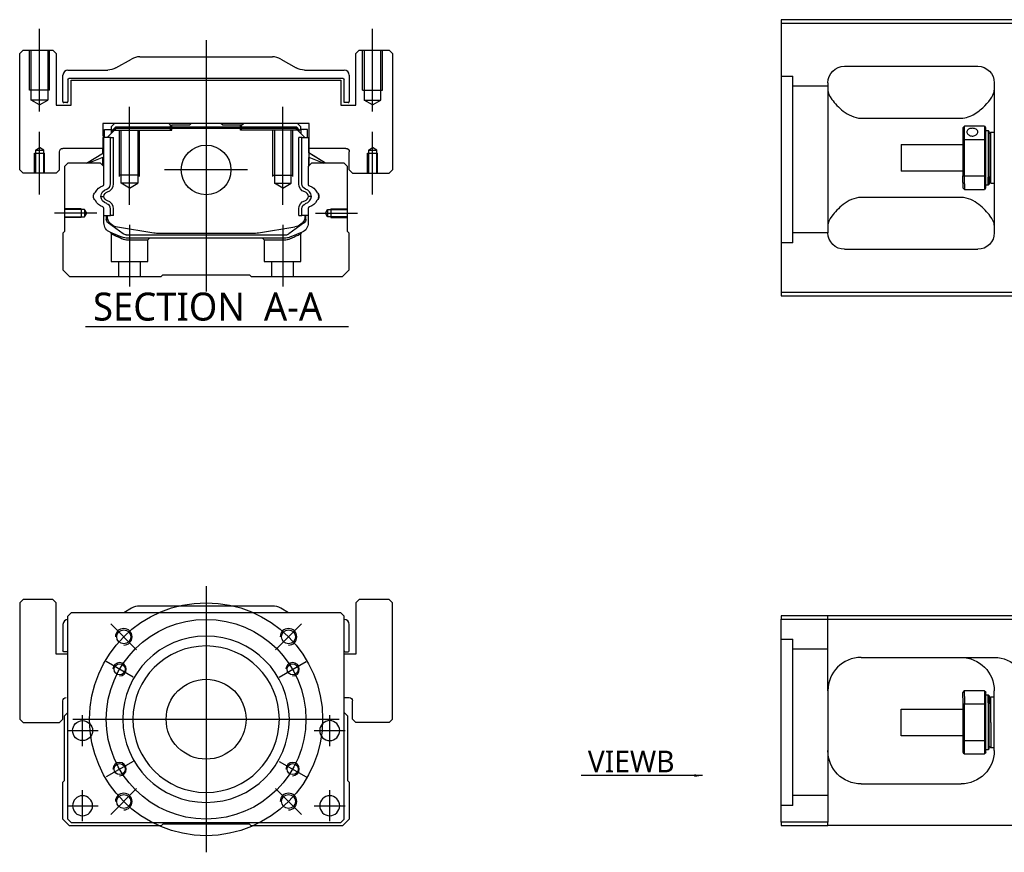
# Model space of a CAD drawing. Header units: millimetres. Extents: x -2774 to 3135, y -1571 to 860.
# Tile 10 of 39: x -2774 to -2478, y -560 to -310. Entities that reach past the tile are written whole.
import ezdxf
from ezdxf.lldxf.tags import DXFTag

# ---------------------------------------------------------------- set-up
doc = ezdxf.new("R2010")
doc.units = ezdxf.units.MM
doc.layers.get('0').update_dxf_attribs({"linetype": 'CONTINUOUS'})
doc.styles.add('CHN', font='Microsoft JhengHei.ttf')
doc.styles.add('DIM-7', font='SIMPLEX.shx', dxfattribs={"width": 0.7, "bigfont": 'chineset.shx'})
tags = doc.linetypes.add('DASHED', pattern=[25.72, 12.86, -12.86]).pattern_tags.tags
tags[6:7] = [DXFTag(74, 4), DXFTag(75, 0), DXFTag(340, '0'), DXFTag(46, 0.0), DXFTag(50, 0.0), DXFTag(44, 0.0), DXFTag(45, 0.0)]
tags[4:5] = [DXFTag(74, 4), DXFTag(75, 0), DXFTag(340, '0'), DXFTag(46, 0.0), DXFTag(50, 0.0), DXFTag(44, 0.0), DXFTag(45, 0.0)]
doc.dimstyles.new('CNS', dxfattribs={"dimtxt": 3.5, "dimasz": 2.5, "dimexe": 1, "dimexo": 1, "dimgap": 1, "dimtad": 1, "dimdsep": 46, "dimtxsty": 'DIM-7', "dimcen": 0.09, "dimclrd": 4, "dimclre": 4, "dimclrt": 1, "dimadec": 0, "dimazin": 0, "dimtfac": 1, "dimtmove": 0, "dimatfit": 3, "dimfxl": 1, "dimtvp": 0.971429, "dimtolj": 1, "dimarcsym": 0})

msp = doc.modelspace()

# ---------------------------------------------------------------- linework, layer by layer
at = {"color": 0, "linetype": 'Continuous'}
for p, q in [((-2470.88, -309.79), (-2544.88, -309.79)), ((-2544.88, -309.79), (-2544.88, -391.79)), ((-2544.88, -310.79), (-2470.88, -310.79)), ((-2772.64, -318.95), (-2773.64, -319.95)), ((-2772.64, -318.95), (-2773.64, -319.95)), ((-2772.64, -318.95), (-2763.64, -318.95)), ((-2762.64, -319.95), (-2763.64, -318.95)), ((-2671.64, -318.95), (-2672.64, -319.95)), ((-2671.64, -318.95), (-2672.64, -319.95)), ((-2671.64, -318.95), (-2662.64, -318.95)), ((-2661.64, -319.95), (-2662.64, -318.95)), ((-2773.64, -354.95), (-2773.64, -319.95)), ((-2773.64, -354.95), (-2773.64, -319.95)), ((-2762.64, -319.95), (-2762.64, -335.45)), ((-2744.73, -324.29), (-2740.04, -321.61)), ((-2737.56, -320.95), (-2697.71, -320.95)), ((-2695.23, -321.61), (-2690.54, -324.29)), ((-2672.64, -335.45), (-2672.64, -319.95)), ((-2672.64, -335.45), (-2672.64, -319.95)), ((-2661.64, -319.95), (-2661.64, -354.95)), ((-2759.14, -324.95), (-2747.21, -324.95)), ((-2688.06, -324.95), (-2676.14, -324.95)), ((-2525.88, -323.79), (-2485.88, -323.79)), ((-2760.64, -334.42), (-2760.64, -326.45)), ((-2759.14, -327.75), (-2759.14, -334.42)), ((-2676.44, -327.45), (-2758.84, -327.45)), ((-2758.14, -327.95), (-2677.14, -327.95)), ((-2758.14, -335.45), (-2758.14, -327.95)), ((-2758.14, -335.45), (-2758.14, -327.95)), ((-2677.14, -327.95), (-2677.14, -335.45)), ((-2676.14, -334.72), (-2676.14, -327.75)), ((-2674.64, -326.45), (-2674.64, -334.42)), ((-2530.88, -328.79), (-2530.88, -373.79)), ((-2480.88, -328.79), (-2480.88, -373.79)), ((-2762.64, -335.45), (-2758.14, -335.45)), ((-2759.44, -334.72), (-2760.34, -334.72)), ((-2677.14, -335.45), (-2672.64, -335.45)), ((-2674.94, -334.72), (-2676.14, -334.72)), ((-2520.88, -339.38), (-2490.88, -339.38)), ((-2748.62, -340.95), (-2748.61, -348.45)), ((-2686.65, -340.95), (-2748.62, -340.95)), ((-2748.12, -342.8), (-2746.12, -342.8)), ((-2748.12, -345.2), (-2748.12, -342.8)), ((-2747.32, -345.2), (-2744.62, -342.5)), ((-2745.12, -340.95), (-2746.12, -341.95)), ((-2746.12, -341.95), (-2746.12, -342.8)), ((-2746.12, -342.8), (-2746.12, -344)), ((-2745.62, -342.95), (-2746.12, -342.95)), ((-2745.62, -342.86), (-2744.75, -342)), ((-2745.38, -342.96), (-2745.62, -342.86)), ((-2745.62, -343.5), (-2745.62, -342.86)), ((-2745.38, -342.96), (-2744.66, -342.23)), ((-2745.38, -343.27), (-2745.38, -342.96)), ((-2744.75, -342), (-2690.52, -342)), ((-2744.66, -342.23), (-2744.75, -342)), ((-2744.66, -342.23), (-2690.61, -342.23)), ((-2690.65, -342.5), (-2744.62, -342.5)), ((-2728.84, -340.95), (-2728.29, -341.5)), ((-2728.29, -341.5), (-2727.94, -341.5)), ((-2722.64, -341.5), (-2727.94, -341.5)), ((-2727.94, -342), (-2727.94, -341.5)), ((-2722.64, -341.5), (-2722.09, -340.95)), ((-2713.19, -340.95), (-2722.09, -340.95)), ((-2712.64, -341.5), (-2713.19, -340.95)), ((-2707.34, -341.5), (-2712.64, -341.5)), ((-2707.34, -342), (-2707.34, -341.5)), ((-2707.34, -341.5), (-2706.99, -341.5)), ((-2706.99, -341.5), (-2706.44, -340.95)), ((-2706.99, -341.5), (-2706.44, -340.95)), ((-2687.95, -345.2), (-2690.65, -342.5)), ((-2690.61, -342.23), (-2690.52, -342)), ((-2689.89, -342.96), (-2690.61, -342.23)), ((-2689.65, -342.86), (-2690.52, -342)), ((-2689.15, -341.95), (-2690.15, -340.95)), ((-2689.89, -342.96), (-2689.65, -342.86)), ((-2689.89, -343.27), (-2689.89, -342.96)), ((-2689.15, -342.95), (-2689.66, -342.95)), ((-2689.65, -343.5), (-2689.65, -342.86)), ((-2689.15, -342.8), (-2689.15, -341.95)), ((-2687.15, -342.8), (-2689.15, -342.8)), ((-2689.15, -342.8), (-2689.15, -344)), ((-2687.15, -342.8), (-2687.15, -342.8)), ((-2687.15, -345.2), (-2687.15, -342.8)), ((-2687.15, -345.2), (-2687.15, -342.8)), ((-2686.66, -348.45), (-2686.65, -340.95)), ((-2686.66, -345.2), (-2686.65, -340.95)), ((-2490.38, -342.29), (-2490.38, -345.88)), ((-2483.88, -341.79), (-2489.88, -341.79)), ((-2489.88, -345.75), (-2489.88, -341.79)), ((-2483.88, -341.79), (-2483.88, -345.75)), ((-2483.38, -345.88), (-2483.38, -342.29)), ((-2483.38, -343.04), (-2482.68, -343.04)), ((-2482.68, -343.04), (-2482.38, -343.34)), ((-2482.68, -343.04), (-2482.68, -357.12)), ((-2748.52, -345.2), (-2748.61, -345.2)), ((-2748.52, -349.85), (-2748.52, -345.2)), ((-2748.47, -345.2), (-2748.52, -345.2)), ((-2746.37, -345.2), (-2748.47, -345.2)), ((-2748.47, -345.2), (-2748.47, -352.45)), ((-2746.37, -359.15), (-2746.37, -345.2)), ((-2746.37, -345.2), (-2745.47, -345.2)), ((-2745.47, -359.15), (-2745.47, -345.2)), ((-2688.9, -345.2), (-2689.8, -345.2)), ((-2689.8, -359.15), (-2689.8, -345.2)), ((-2688.9, -345.2), (-2686.8, -345.2)), ((-2688.9, -359.15), (-2688.9, -345.2)), ((-2686.8, -345.2), (-2686.75, -345.2)), ((-2686.8, -345.2), (-2686.8, -352.45)), ((-2686.75, -345.2), (-2686.66, -345.2)), ((-2686.75, -349.85), (-2686.75, -345.2)), ((-2490.38, -345.88), (-2490.38, -356.7)), ((-2489.88, -356.84), (-2489.88, -345.75)), ((-2489.88, -345.75), (-2483.88, -345.75)), ((-2483.88, -345.75), (-2483.88, -356.84)), ((-2483.38, -356.7), (-2483.38, -345.88)), ((-2482.38, -356.91), (-2482.38, -343.34)), ((-2482.38, -344.14), (-2481.88, -343.64)), ((-2481.88, -343.64), (-2480.88, -343.64)), ((-2481.88, -358.94), (-2481.88, -343.64)), ((-2748.61, -348.45), (-2760.64, -348.45)), ((-2748.62, -349.91), (-2748.62, -348.45)), ((-2675.64, -348.45), (-2686.66, -348.45)), ((-2686.65, -349.91), (-2686.65, -348.45)), ((-2508.88, -347.29), (-2490.38, -347.29)), ((-2508.88, -347.29), (-2508.88, -355.29)), ((-2761.64, -354.95), (-2761.64, -349.45)), ((-2753.52, -352.95), (-2748.47, -349.82)), ((-2748.47, -351.15), (-2752.97, -352.95)), ((-2748.62, -353.65), (-2748.62, -351.21)), ((-2748.52, -353.75), (-2748.52, -351.17)), ((-2681.75, -352.95), (-2686.8, -349.82)), ((-2686.8, -351.15), (-2682.3, -352.95)), ((-2686.75, -353.75), (-2686.75, -351.17)), ((-2681.75, -352.95), (-2686.65, -349.91)), ((-2686.65, -353.65), (-2686.65, -351.21)), ((-2674.64, -354.95), (-2674.64, -349.45)), ((-2674.64, -354.95), (-2674.64, -349.45)), ((-2759.14, -352.95), (-2760.14, -353.95)), ((-2760.14, -353.95), (-2760.14, -373.4)), ((-2749.32, -352.95), (-2759.14, -352.95)), ((-2748.32, -353.95), (-2749.32, -352.95)), ((-2748.32, -359.27), (-2748.32, -353.95)), ((-2685.95, -352.95), (-2686.95, -353.95)), ((-2686.95, -353.95), (-2686.95, -359.27)), ((-2676.14, -352.95), (-2685.95, -352.95)), ((-2675.14, -353.95), (-2676.14, -352.95)), ((-2675.14, -373.4), (-2675.14, -353.95)), ((-2773.64, -354.95), (-2772.64, -355.95)), ((-2773.64, -354.95), (-2772.64, -355.95)), ((-2762.64, -355.95), (-2772.64, -355.95)), ((-2762.64, -355.95), (-2761.64, -354.95)), ((-2674.64, -354.95), (-2673.64, -355.95)), ((-2674.64, -354.95), (-2673.64, -355.95)), ((-2673.64, -355.95), (-2662.64, -355.95)), ((-2662.64, -355.95), (-2661.64, -354.95)), ((-2490.38, -355.29), (-2508.88, -355.29)), ((-2490.38, -358.72), (-2490.38, -356.7)), ((-2483.88, -356.84), (-2489.88, -356.84)), ((-2489.88, -359.07), (-2489.88, -356.84)), ((-2483.88, -356.84), (-2483.88, -359.07)), ((-2483.38, -360.29), (-2483.38, -356.7)), ((-2482.68, -359.54), (-2482.68, -357.12)), ((-2482.38, -356.91), (-2482.38, -359.24)), ((-2490.38, -358.72), (-2490.38, -360.29)), ((-2489.88, -359.07), (-2489.88, -360.79)), ((-2489.88, -360.79), (-2483.88, -360.79)), ((-2483.88, -359.07), (-2483.88, -360.79)), ((-2482.68, -359.54), (-2483.38, -359.54)), ((-2482.38, -359.24), (-2482.68, -359.54)), ((-2482.38, -358.44), (-2481.88, -358.94)), ((-2481.88, -358.94), (-2480.88, -358.94)), ((-2490.88, -363.2), (-2520.88, -363.2)), ((-2748.32, -370.88), (-2748.32, -366.49)), ((-2746.37, -368.61), (-2746.37, -366.61)), ((-2745.47, -368.61), (-2745.47, -366.61)), ((-2689.8, -368.61), (-2689.8, -366.61)), ((-2688.9, -368.61), (-2688.9, -366.61)), ((-2686.95, -366.49), (-2686.95, -370.88)), ((-2748.32, -368.61), (-2746.37, -368.61)), ((-2747.62, -368.61), (-2747.62, -369.69)), ((-2747.32, -368.61), (-2747.32, -369.65)), ((-2745.47, -368.61), (-2746.37, -368.61)), ((-2689.8, -368.61), (-2688.9, -368.61)), ((-2686.95, -368.61), (-2688.9, -368.61)), ((-2687.95, -368.61), (-2687.95, -369.65)), ((-2687.65, -369.69), (-2687.65, -368.61)), ((-2746.93, -370.95), (-2747, -370.9)), ((-2742.51, -374.16), (-2746.93, -370.95)), ((-2744.25, -372.08), (-2733.34, -373.82)), ((-2701.93, -373.82), (-2691.03, -372.08)), ((-2688.34, -370.95), (-2692.76, -374.16)), ((-2688.27, -370.9), (-2688.34, -370.95)), ((-2760.14, -373.4), (-2760.64, -373.9)), ((-2760.64, -373.9), (-2760.64, -384.95)), ((-2741.63, -374.45), (-2693.64, -374.45)), ((-2694.15, -375.45), (-2741.12, -375.45)), ((-2731.68, -373.95), (-2703.59, -373.95)), ((-2688.81, -373.66), (-2692.24, -375.07)), ((-2674.64, -373.9), (-2675.14, -373.4)), ((-2674.64, -384.95), (-2674.64, -373.9)), ((-2525.88, -378.79), (-2485.88, -378.79)), ((-2760.64, -384.95), (-2758.64, -386.95)), ((-2758.64, -386.95), (-2731.14, -386.95)), ((-2731.14, -386.95), (-2730.64, -386.45)), ((-2730.64, -386.45), (-2704.64, -386.45)), ((-2704.64, -386.45), (-2704.14, -386.95)), ((-2704.14, -386.95), (-2676.64, -386.95)), ((-2676.64, -386.95), (-2674.64, -384.95)), ((-2544.88, -391.79), (-2544.88, -392.79)), ((-2470.88, -391.79), (-2544.88, -391.79)), ((-2544.88, -392.79), (-2470.88, -392.79)), ((-2772.64, -483.99), (-2773.64, -484.99)), ((-2772.64, -483.99), (-2773.64, -484.99)), ((-2773.64, -484.99), (-2773.64, -519.99)), ((-2773.64, -484.99), (-2773.64, -519.99)), ((-2763.64, -483.99), (-2772.64, -483.99)), ((-2762.64, -484.99), (-2763.64, -483.99)), ((-2762.64, -500.49), (-2762.64, -484.99)), ((-2671.64, -483.99), (-2672.64, -484.99)), ((-2671.64, -483.99), (-2672.64, -484.99)), ((-2672.64, -484.99), (-2672.64, -500.49)), ((-2672.64, -484.99), (-2672.64, -500.49)), ((-2662.64, -483.99), (-2671.64, -483.99)), ((-2661.64, -484.99), (-2662.64, -483.99)), ((-2661.64, -519.99), (-2661.64, -484.99)), ((-2758.14, -487.99), (-2759.14, -488.99)), ((-2689.64, -487.99), (-2758.14, -487.99)), ((-2740.04, -486.64), (-2742.39, -487.99)), ((-2697.71, -485.99), (-2737.56, -485.99)), ((-2692.89, -487.99), (-2695.23, -486.64)), ((-2677.14, -487.99), (-2689.64, -487.99)), ((-2676.14, -488.99), (-2677.14, -487.99)), ((-2759.14, -549.99), (-2759.14, -488.99)), ((-2676.14, -549.99), (-2676.14, -488.99)), ((-2544.88, -488.94), (-2544.88, -489.94)), ((-2470.88, -488.94), (-2544.88, -488.94)), ((-2544.88, -489.94), (-2470.88, -489.94)), ((-2544.88, -550.94), (-2544.88, -489.94)), ((-2760.64, -491.49), (-2760.64, -499.46)), ((-2674.64, -499.46), (-2674.64, -491.49)), ((-2759.14, -499.76), (-2760.34, -499.76)), ((-2675.84, -499.76), (-2674.94, -499.76)), ((-2759.14, -500.49), (-2762.64, -500.49)), ((-2672.64, -500.49), (-2676.14, -500.49)), ((-2520.88, -501.44), (-2480.88, -501.44)), ((-2530.88, -511.44), (-2530.88, -550.94)), ((-2483.88, -511.44), (-2489.88, -511.44)), ((-2489.88, -513.16), (-2489.88, -511.44)), ((-2483.88, -511.44), (-2483.88, -513.16)), ((-2480.88, -529.44), (-2480.88, -511.44)), ((-2760.64, -519.99), (-2760.64, -514.49)), ((-2676.14, -513.49), (-2674.64, -513.49)), ((-2673.64, -519.98), (-2673.64, -514.49)), ((-2490.38, -513.52), (-2490.38, -511.94)), ((-2490.38, -513.52), (-2490.38, -515.53)), ((-2489.88, -513.16), (-2489.88, -515.4)), ((-2483.88, -513.16), (-2483.88, -515.4)), ((-2483.38, -515.53), (-2483.38, -511.94)), ((-2483.38, -512.69), (-2482.68, -512.69)), ((-2482.68, -512.69), (-2482.38, -512.99)), ((-2482.68, -515.11), (-2482.68, -512.69)), ((-2482.38, -512.99), (-2482.38, -515.32)), ((-2482.38, -513.79), (-2481.88, -513.29)), ((-2481.88, -513.29), (-2480.88, -513.29)), ((-2481.88, -520.94), (-2481.88, -513.29)), ((-2508.88, -516.94), (-2490.38, -516.94)), ((-2508.88, -520.94), (-2508.88, -516.94)), ((-2490.38, -515.53), (-2490.38, -526.35)), ((-2489.88, -526.49), (-2489.88, -515.4)), ((-2489.88, -515.4), (-2483.88, -515.4)), ((-2483.88, -515.4), (-2483.88, -526.49)), ((-2483.38, -526.35), (-2483.38, -515.53)), ((-2482.68, -515.11), (-2482.68, -529.19)), ((-2482.38, -528.89), (-2482.38, -515.32)), ((-2773.64, -519.99), (-2772.64, -520.99)), ((-2773.64, -519.99), (-2772.64, -520.99)), ((-2761.64, -520.99), (-2760.64, -519.99)), ((-2760.14, -518.99), (-2759.14, -517.99)), ((-2760.14, -538.44), (-2760.14, -518.99)), ((-2676.14, -517.99), (-2675.14, -518.99)), ((-2675.14, -518.99), (-2675.14, -538.44)), ((-2673.64, -519.98), (-2672.63, -520.99)), ((-2662.64, -520.99), (-2661.64, -519.99)), ((-2772.64, -520.99), (-2761.64, -520.99)), ((-2662.64, -520.99), (-2672.63, -520.99)), ((-2508.88, -524.94), (-2508.88, -520.94)), ((-2481.88, -520.94), (-2481.88, -528.59)), ((-2490.38, -524.94), (-2508.88, -524.94)), ((-2490.38, -526.35), (-2490.38, -529.94)), ((-2483.38, -529.94), (-2483.38, -526.35)), ((-2489.88, -530.44), (-2489.88, -526.49)), ((-2483.88, -526.49), (-2489.88, -526.49)), ((-2483.88, -526.49), (-2483.88, -530.44)), ((-2482.68, -529.19), (-2483.38, -529.19)), ((-2482.38, -528.89), (-2482.68, -529.19)), ((-2481.88, -528.59), (-2482.38, -528.09)), ((-2480.88, -528.59), (-2481.88, -528.59)), ((-2489.88, -530.44), (-2483.88, -530.44)), ((-2760.64, -538.94), (-2760.14, -538.44)), ((-2760.64, -549.99), (-2760.64, -538.94)), ((-2675.14, -538.44), (-2674.64, -538.94)), ((-2674.64, -538.94), (-2674.64, -549.99)), ((-2520.88, -539.44), (-2490.88, -539.44)), ((-2758.64, -551.99), (-2760.64, -549.99)), ((-2759.14, -549.99), (-2758.14, -550.99)), ((-2677.14, -550.99), (-2676.14, -549.99)), ((-2674.64, -549.99), (-2676.64, -551.99)), ((-2731.14, -551.99), (-2758.64, -551.99)), ((-2758.14, -550.99), (-2677.14, -550.99)), ((-2730.64, -551.49), (-2731.14, -551.99)), ((-2704.64, -551.49), (-2730.64, -551.49)), ((-2704.14, -551.99), (-2704.64, -551.49)), ((-2676.64, -551.99), (-2704.14, -551.99)), ((-2544.88, -550.94), (-2544.88, -551.94)), ((-2530.88, -550.94), (-2544.88, -550.94)), ((-2544.88, -551.94), (-2530.88, -551.94)), ((-2530.88, -551.94), (-2530.88, -550.94)), ((-2470.88, -551.94), (-2530.88, -551.94))]:
    msp.add_line(p, q, dxfattribs=at)
at = {"color": 0, "ltscale": 0.2}
for p, q in [((-2767.64, -337.36), (-2767.64, -312.54)), ((-2667.64, -337.36), (-2667.64, -312.54)), ((-2717.64, -315.95), (-2717.64, -391.45)), ((-2740.64, -365.39), (-2740.64, -335.95)), ((-2694.64, -365.39), (-2694.64, -335.95)), ((-2767.64, -362.36), (-2767.64, -343.54)), ((-2667.64, -362.36), (-2667.64, -343.54)), ((-2705.16, -354.95), (-2730.11, -354.95)), ((-2750.49, -367.95), (-2763.14, -367.95)), ((-2684.78, -367.95), (-2672.14, -367.95)), ((-2740.64, -371.45), (-2740.64, -389.95)), ((-2694.64, -371.45), (-2694.64, -389.95)), ((-2738.5, -499.13), (-2746.27, -491.35)), ((-2696.78, -499.13), (-2689, -491.35)), ((-2738.5, -540.85), (-2746.27, -548.62)), ((-2696.78, -540.85), (-2689, -548.62))]:
    msp.add_line(p, q, dxfattribs=at)
at = {"color": 0, "linetype": 'DASHED', "ltscale": 0.08}
for p, q in [((-2770.64, -330.95), (-2770.64, -318.95)), ((-2770.14, -330.95), (-2770.14, -318.95)), ((-2770.14, -333.95), (-2770.14, -318.95)), ((-2765.14, -318.95), (-2765.14, -330.95)), ((-2765.14, -318.95), (-2765.14, -333.95)), ((-2764.64, -330.95), (-2764.64, -318.95)), ((-2670.64, -330.95), (-2670.64, -318.95)), ((-2670.14, -318.95), (-2670.14, -330.95)), ((-2670.14, -318.95), (-2670.14, -333.95)), ((-2665.14, -330.95), (-2665.14, -318.95)), ((-2665.14, -333.95), (-2665.14, -318.95)), ((-2664.64, -330.95), (-2664.64, -318.95)), ((-2764.64, -330.95), (-2770.64, -330.95)), ((-2670.64, -330.95), (-2664.64, -330.95)), ((-2765.14, -333.95), (-2770.14, -333.95)), ((-2767.64, -335.39), (-2770.14, -333.95)), ((-2767.64, -335.39), (-2765.14, -333.95)), ((-2670.14, -333.95), (-2665.14, -333.95)), ((-2667.64, -335.39), (-2670.14, -333.95)), ((-2667.64, -335.39), (-2665.14, -333.95)), ((-2768.89, -348.95), (-2767.64, -348.23)), ((-2768.89, -348.95), (-2768.89, -355.95)), ((-2768.89, -348.95), (-2768.89, -348.95)), ((-2768.89, -348.95), (-2766.39, -348.95)), ((-2766.39, -348.95), (-2767.64, -348.23)), ((-2766.39, -355.95), (-2766.39, -348.95)), ((-2668.88, -348.95), (-2667.63, -348.23)), ((-2668.88, -348.95), (-2668.88, -355.95)), ((-2668.88, -348.95), (-2668.88, -348.95)), ((-2668.88, -348.95), (-2666.38, -348.95)), ((-2666.38, -348.95), (-2667.63, -348.23)), ((-2666.38, -355.95), (-2666.38, -348.95)), ((-2769.14, -349.95), (-2766.14, -349.95)), ((-2769.14, -355.95), (-2769.14, -349.95)), ((-2768.89, -349.95), (-2768.89, -355.95)), ((-2766.39, -355.95), (-2766.39, -349.95)), ((-2766.14, -355.95), (-2766.14, -349.95)), ((-2669.13, -349.95), (-2666.13, -349.95)), ((-2669.13, -355.95), (-2669.13, -349.95)), ((-2668.88, -349.95), (-2668.88, -355.95)), ((-2666.38, -355.95), (-2666.38, -349.95)), ((-2666.13, -355.95), (-2666.13, -349.95))]:
    msp.add_line(p, q, dxfattribs=at)
at = {"color": 0, "linetype": 'DASHED', "ltscale": 0.3}
for p, q in [((-2544.88, -326.81), (-2541.38, -326.81)), ((-2541.38, -376.81), (-2541.38, -326.81)), ((-2530.88, -329.81), (-2541.38, -329.81)), ((-2530.88, -373.81), (-2541.38, -373.81)), ((-2530.88, -511.44), (-2530.88, -488.94)), ((-2544.88, -495.94), (-2541.38, -495.94)), ((-2541.38, -545.94), (-2541.38, -495.94)), ((-2530.88, -498.94), (-2541.38, -498.94)), ((-2530.88, -542.94), (-2541.38, -542.94))]:
    msp.add_line(p, q, dxfattribs=at)
at = {"color": 0, "linetype": 'DASHED'}
for p, q in [((-2745.62, -342.95), (-2727.94, -342.95)), ((-2728.84, -340.95), (-2728.29, -341.5)), ((-2728.29, -342.95), (-2728.29, -341.5)), ((-2727.94, -342.95), (-2727.94, -342)), ((-2706.99, -341.5), (-2707.34, -341.5)), ((-2707.34, -342.95), (-2707.34, -342)), ((-2689.66, -342.95), (-2707.34, -342.95)), ((-2706.99, -342.95), (-2706.99, -341.5)), ((-2688.35, -343), (-2688.35, -343)), ((-2686.66, -345.2), (-2686.65, -345.2)), ((-2686.59, -349.95), (-2686.59, -349.95)), ((-2735.14, -375.95), (-2734.64, -375.45)), ((-2700.69, -375.45), (-2700.19, -375.95)), ((-2741.08, -375.95), (-2735.14, -375.95)), ((-2700.19, -375.95), (-2694.19, -375.95)), ((-2541.38, -376.81), (-2544.88, -376.81)), ((-2762.64, -484.99), (-2763.64, -483.99)), ((-2762.64, -500.49), (-2762.64, -484.99)), ((-2661.64, -484.99), (-2662.64, -483.99)), ((-2661.64, -519.99), (-2661.64, -484.99)), ((-2760.64, -519.99), (-2760.64, -514.49)), ((-2761.64, -520.99), (-2760.64, -519.99)), ((-2662.64, -520.99), (-2661.64, -519.99)), ((-2541.38, -545.94), (-2544.88, -545.94))]:
    msp.add_line(p, q, dxfattribs=at)
at = {"color": 0, "linetype": 'DASHED', "ltscale": 0.1}
for p, q in [((-2743.64, -356.95), (-2743.64, -342.95)), ((-2743.14, -358.95), (-2743.14, -342.95)), ((-2738.14, -342.95), (-2738.14, -358.95)), ((-2737.64, -356.95), (-2737.64, -342.95)), ((-2697.64, -356.95), (-2697.64, -342.95)), ((-2697.14, -342.95), (-2697.14, -358.95)), ((-2692.14, -358.95), (-2692.14, -342.95)), ((-2691.64, -356.95), (-2691.64, -342.95)), ((-2737.64, -356.5), (-2743.64, -356.5)), ((-2697.64, -356.5), (-2691.64, -356.5)), ((-2738.14, -358.95), (-2743.14, -358.95)), ((-2740.64, -360.39), (-2743.14, -358.95)), ((-2740.64, -360.39), (-2738.14, -358.95)), ((-2697.14, -358.95), (-2692.14, -358.95)), ((-2694.64, -360.39), (-2697.14, -358.95)), ((-2694.64, -360.39), (-2692.14, -358.95)), ((-2755.14, -366.65), (-2760.14, -366.65)), ((-2755.14, -366.65), (-2755.14, -369.25)), ((-2680.14, -366.65), (-2680.14, -369.25)), ((-2680.14, -366.65), (-2675.14, -366.65)), ((-2754.14, -366.87), (-2760.14, -366.87)), ((-2760.14, -369.02), (-2754.14, -369.02)), ((-2755.14, -369.25), (-2760.14, -369.25)), ((-2753.49, -367.95), (-2754.14, -366.87)), ((-2754.14, -366.87), (-2754.14, -369.02)), ((-2754.14, -369.02), (-2753.49, -367.95)), ((-2681.78, -367.95), (-2681.13, -366.87)), ((-2681.13, -369.02), (-2681.78, -367.95)), ((-2681.13, -366.87), (-2675.14, -366.87)), ((-2681.13, -366.87), (-2681.13, -369.02)), ((-2675.14, -369.02), (-2681.13, -369.02)), ((-2680.14, -369.25), (-2675.14, -369.25)), ((-2746.14, -374.12), (-2746.14, -382.45)), ((-2689.19, -382.45), (-2689.19, -374.15)), ((-2735.14, -382.45), (-2735.14, -375.95)), ((-2700.19, -375.95), (-2700.19, -382.45)), ((-2746.14, -382.45), (-2735.14, -382.45)), ((-2743.94, -382.45), (-2743.94, -386.95)), ((-2737.34, -386.95), (-2737.34, -382.45)), ((-2700.19, -382.45), (-2689.19, -382.45)), ((-2697.99, -382.45), (-2697.99, -386.95)), ((-2691.39, -386.95), (-2691.39, -382.45))]:
    msp.add_line(p, q, dxfattribs=at)
at = {"color": 0}
msp.add_line((-2753.86, -401.97), (-2674.84, -401.97), dxfattribs=at)
at = {"color": 0, "ltscale": 0.3}
for p, q in [((-2717.64, -479.99), (-2717.64, -559.99)), ((-2757.64, -519.99), (-2677.64, -519.99))]:
    msp.add_line(p, q, dxfattribs=at)
at = {"color": 0, "ltscale": 0.1}
for p, q in [((-2739.59, -507.31), (-2747.64, -502.66)), ((-2695.68, -507.31), (-2687.63, -502.66)), ((-2754.75, -528.07), (-2754.75, -518.77)), ((-2680.52, -528.07), (-2680.52, -518.77)), ((-2759.4, -523.42), (-2750.1, -523.42)), ((-2685.17, -523.42), (-2675.87, -523.42)), ((-2739.59, -532.66), (-2747.64, -537.31)), ((-2695.68, -532.66), (-2687.63, -537.31)), ((-2754.75, -550.64), (-2754.75, -541.34)), ((-2680.52, -550.64), (-2680.52, -541.34)), ((-2759.4, -545.99), (-2750.1, -545.99)), ((-2685.17, -545.99), (-2675.87, -545.99))]:
    msp.add_line(p, q, dxfattribs=at)
at = {"color": 0, "linetype": 'Continuous'}
for centre, radius in [((-2717.64, -354.95), 7.47), ((-2742.38, -495.24), 2.1), ((-2692.89, -495.24), 2.1), ((-2743.62, -504.99), 1.65), ((-2691.65, -504.99), 1.65), ((-2717.64, -519.99), 12), ((-2754.75, -523.42), 3), ((-2743.62, -534.99), 1.65), ((-2691.65, -534.99), 1.65), ((-2742.38, -544.73), 2.1), ((-2692.89, -544.73), 2.1)]:
    msp.add_circle(centre, radius, dxfattribs=at)
at = {"color": 0, "ltscale": 0.3}
for radius in [35, 30]:
    msp.add_circle((-2717.64, -519.99), radius, dxfattribs=at)
at = {"color": 0, "linetype": 'Continuous', "extrusion": (0, 0, -1)}
for centre, radius in [((2717.64, -519.99), 25), ((2717.64, -519.99), 22), ((2680.52, -523.42), 3), ((2754.75, -545.99), 3), ((2680.52, -545.99), 3)]:
    msp.add_circle(centre, radius, dxfattribs=at)
at = {"color": 0, "linetype": 'Continuous'}
for centre, radius, start, end in [((-2737.56, -325.95), 5, 90, 119.7449), ((-2697.71, -325.95), 5, 60.2551, 90), ((-2759.14, -326.45), 1.5, 90, 180), ((-2676.14, -326.45), 1.5, 0, 90), ((-2760.34, -334.42), 0.3, 180, 270), ((-2759.44, -334.42), 0.3, 270, 0), ((-2674.94, -334.42), 0.3, 270, 0), ((-2748.82, -359.27), 0.5, 285.1919, 0), ((-2747.97, -359.15), 1.6, 286.8095, 0), ((-2747.97, -359.15), 2.5, 286.8095, 0), ((-2688.48, -363.06), 2.48, 4.1548, 73.1905), ((-2686.45, -359.27), 0.5, 180, 254.8081), ((-2751.17, -361.49), 0.3, 310.437, 335.092), ((-2688.48, -363.06), 1.58, 6.5313, 73.1905), ((-2688.48, -362.7), 1.58, 286.8095, 353.4687), ((-2688.48, -362.7), 2.48, 286.8095, 355.8452), ((-2684.1, -361.49), 0.3, 204.908, 229.563), ((-2751.17, -364.27), 0.3, 24.908, 49.563), ((-2748.82, -366.49), 0.5, 0, 74.8081), ((-2747.97, -366.61), 1.6, 0, 73.1905), ((-2747.97, -366.61), 2.5, 0, 73.1905), ((-2686.45, -366.49), 0.5, 105.1919, 180), ((-2684.1, -364.27), 0.3, 130.437, 155.092), ((-2743.62, -368.13), 4, 202.3316, 260.9414), ((-2691.65, -368.13), 4, 337.6678, 353.1681), ((-2731.68, -363.45), 10.5, 260.9414, 270), ((-2703.59, -363.45), 10.5, 270, 279.0586), ((-2693.64, -372.95), 1.5, 270, 306.0274), ((-2737.56, -490.99), 5, 90, 119.7449), ((-2697.71, -490.99), 5, 60.2551, 90), ((-2759.14, -491.49), 1.5, 90, 180), ((-2676.14, -491.49), 1.5, 0, 90), ((-2675.84, -499.46), 0.3, 180, 270), ((-2674.94, -499.46), 0.3, 270, 0), ((-2520.88, -511.44), 10, 90, 180)]:
    msp.add_arc(centre, radius, start, end, dxfattribs=at)
at = {"color": 0, "linetype": 'Continuous', "extrusion": (1e-16, 0, -1)}
for centre, radius, start, end in [((2747.21, -319.95), 5, 240.2551, 270), ((2688.06, -319.95), 5, 270, 299.7449), ((2758.84, -327.75), 0.3, 0, 90), ((2676.44, -327.75), 0.3, 90, 180), ((2760.64, -349.45), 1, 0, 90), ((2675.64, -349.45), 1, 90, 180), ((2675.64, -349.45), 1, 90, 180), ((2687.3, -359.15), 2.5, 286.8095, 0), ((2687.3, -359.15), 1.6, 286.8095, 0), ((2687.3, -366.61), 2.5, 0, 73.1905), ((2687.3, -366.61), 1.6, 0, 73.1905), ((2743.62, -368.13), 4, 337.6678, 353.1681), ((2760.34, -499.46), 0.3, 270, 0)]:
    msp.add_arc(centre, radius, start, end, dxfattribs=at)
at = {"color": 0, "linetype": 'Continuous', "extrusion": (-1e-16, 0, -1)}
for centre, start, end in [((2525.88, -328.79), 0, 90), ((2485.88, -328.79), 90, 180), ((2525.88, -373.79), 270, 0), ((2485.88, -373.79), 180, 270)]:
    msp.add_arc(centre, 5, start, end, dxfattribs=at)
at = {"color": 0, "linetype": 'Continuous', "extrusion": (0, 0, -1)}
for centre, radius, start, end in [((2747.79, -363.06), 3.43, 24.908, 74.8081), ((2746.79, -363.06), 2.48, 4.1548, 73.1905), ((2687.48, -363.06), 3.43, 105.1919, 155.092), ((2749.98, -362.88), 1.53, 310.437, 49.563), ((2746.79, -362.7), 2.48, 286.8095, 355.8452), ((2746.79, -363.06), 1.58, 6.5313, 73.1905), ((2746.79, -362.7), 1.58, 286.8095, 353.4687), ((2685.29, -362.88), 1.53, 130.437, 229.563), ((2687.48, -363.06), 3.58, 161.7181, 177.1235), ((2687.48, -362.7), 3.58, 182.8765, 198.2819), ((2747.79, -362.7), 3.43, 285.1919, 335.092), ((2687.48, -362.7), 3.43, 204.908, 254.8081), ((2746.12, -369.69), 1.5, 306.0274, 0), ((2743.62, -368.13), 3.77, 349.0413, 352.7469), ((2691.65, -368.13), 4, 202.3316, 260.9414), ((2689.15, -369.69), 1.5, 180, 233.9726), ((2745.32, -370.88), 3, 292.4327, 0), ((2689.95, -370.88), 3, 180, 247.5673), ((2741.12, -370.45), 5, 270, 292.4327), ((2741.63, -372.95), 1.5, 270, 306.0274), ((2694.15, -370.45), 5, 247.5673, 270), ((2490.88, -511.44), 10, 90, 180), ((2480.88, -511.44), 10, 90, 180), ((2759.64, -514.49), 1, 0, 90), ((2674.64, -514.49), 1, 90, 180), ((2520.88, -529.44), 10, 270, 0), ((2490.88, -529.44), 10, 180, 270)]:
    msp.add_arc(centre, radius, start, end, dxfattribs=at)
at = {"color": 0}
for centre, radius in [((-2742.38, -495.24), 2.5), ((-2692.89, -495.24), 2.5), ((-2743.62, -504.99), 2), ((-2691.65, -504.99), 2), ((-2743.62, -534.99), 2), ((-2691.65, -534.99), 2), ((-2742.38, -544.73), 2.5), ((-2692.89, -544.73), 2.5)]:
    msp.add_arc(centre, radius, 270, 180, dxfattribs=at)
at = {"color": 0, "linetype": 'DASHED', "extrusion": (0, 0, -1)}
msp.add_arc((2759.64, -514.49), 1, 0, 90, dxfattribs=at)
at = {"color": 0, "linetype": 'Continuous'}
for points, degree in [([(-2530.88, -331), (-2530.88, -331.75), (-2530.41, -332.73), (-2529.64, -333.79)], 3), ([(-2490.38, -342.29), (-2490.21, -342.12), (-2490.05, -341.96), (-2489.88, -341.79)], 3), ([(-2483.88, -341.79), (-2483.71, -341.96), (-2483.55, -342.12), (-2483.38, -342.29)], 3), ([(-2489.88, -345.75), (-2490.05, -345.79), (-2490.21, -345.84), (-2490.38, -345.88)], 3), ([(-2483.88, -345.75), (-2483.71, -345.79), (-2483.55, -345.84), (-2483.38, -345.88)], 3), ([(-2748.47, -352.45), (-2748.47, -353.05)], 1), ([(-2748.47, -353.05), (-2748.47, -353.8)], 1), ([(-2686.8, -352.45), (-2686.8, -353.05)], 1), ([(-2686.8, -353.05), (-2686.8, -353.8)], 1), ([(-2489.88, -356.84), (-2490.05, -356.79), (-2490.21, -356.75), (-2490.38, -356.7)], 3), ([(-2483.88, -356.84), (-2483.71, -356.79), (-2483.55, -356.75), (-2483.38, -356.7)], 3), ([(-2489.88, -360.79), (-2490.05, -360.62), (-2490.21, -360.46), (-2490.38, -360.29)], 3), ([(-2483.38, -360.29), (-2483.55, -360.46), (-2483.71, -360.62), (-2483.88, -360.79)], 3), ([(-2749.26, -362.88), (-2748.96, -362.88), (-2748.66, -362.88), (-2748.36, -362.88)], 3), ([(-2686.01, -362.88), (-2686.31, -362.88), (-2686.61, -362.88), (-2686.92, -362.88)], 3), ([(-2529.64, -368.79), (-2530.41, -369.86), (-2530.88, -370.83), (-2530.88, -371.58)], 3), ([(-2480.88, -371.58), (-2480.88, -370.83), (-2481.35, -369.87), (-2482.13, -368.79)], 3), ([(-2525.88, -502.78), (-2525.91, -502.8), (-2525.94, -502.82), (-2525.97, -502.84)], 3), ([(-2489.88, -511.44), (-2490.05, -511.61), (-2490.21, -511.78), (-2490.38, -511.94)], 3), ([(-2483.88, -511.44), (-2483.71, -511.61), (-2483.55, -511.78), (-2483.38, -511.94)], 3), ([(-2489.88, -515.4), (-2490.05, -515.44), (-2490.21, -515.49), (-2490.38, -515.53)], 3), ([(-2483.38, -515.53), (-2483.55, -515.49), (-2483.71, -515.44), (-2483.88, -515.4)], 3), ([(-2489.88, -526.49), (-2490.05, -526.44), (-2490.21, -526.4), (-2490.38, -526.35)], 3), ([(-2483.38, -526.35), (-2483.55, -526.4), (-2483.71, -526.44), (-2483.88, -526.49)], 3), ([(-2490.38, -529.94), (-2490.21, -530.11), (-2490.05, -530.27), (-2489.88, -530.44)], 3), ([(-2483.38, -529.94), (-2483.55, -530.11), (-2483.71, -530.27), (-2483.88, -530.44)], 3)]:
    msp.add_open_spline(points, degree=degree, dxfattribs=at)
for points, knots in [([(-2490.88, -339.38), (-2489.36, -339.38), (-2487.94, -338.82), (-2485.54, -337.37), (-2484.55, -336.5), (-2481.99, -333.89), (-2480.88, -332.17), (-2480.88, -331)], [0, 0, 0, 0, 0.25, 0.25, 0.5, 0.5, 1, 1, 1, 1]), ([(-2529.64, -333.79), (-2528.81, -334.93), (-2527.68, -336.15), (-2524.8, -338.36), (-2522.94, -339.38), (-2520.88, -339.38)], [0, 0, 0, 0, 0.5, 0.5, 1, 1, 1, 1]), ([(-2485.83, -343.51), (-2485.83, -343.38), (-2485.86, -343.25), (-2485.98, -343.02), (-2486.07, -342.91), (-2486.3, -342.73), (-2486.44, -342.65), (-2486.75, -342.53), (-2486.93, -342.48), (-2487.29, -342.43), (-2487.48, -342.43), (-2487.84, -342.45), (-2488.03, -342.48), (-2488.36, -342.58), (-2488.51, -342.65), (-2488.77, -342.81), (-2488.88, -342.91), (-2489.04, -343.13), (-2489.1, -343.25), (-2489.13, -343.42), (-2489.13, -343.47), (-2489.13, -343.51)], [0, 0, 0, 0, 0.106605, 0.106605, 0.21316, 0.21316, 0.320465, 0.320465, 0.42832, 0.42832, 0.535356, 0.535356, 0.641477, 0.641477, 0.748016, 0.748016, 0.855648, 0.855648, 0.963354, 0.963354, 1, 1, 1, 1]), ([(-2489.13, -343.51), (-2489.13, -343.64), (-2489.1, -343.78), (-2488.98, -344.03), (-2488.89, -344.16), (-2488.66, -344.38), (-2488.52, -344.48), (-2488.21, -344.64), (-2488.03, -344.7), (-2487.67, -344.77), (-2487.48, -344.78), (-2487.12, -344.74), (-2486.94, -344.7), (-2486.61, -344.57), (-2486.45, -344.49), (-2486.19, -344.29), (-2486.08, -344.17), (-2485.92, -343.92), (-2485.86, -343.78), (-2485.83, -343.6), (-2485.83, -343.56), (-2485.83, -343.51)], [0, 0, 0, 0, 0.106605, 0.106605, 0.21316, 0.21316, 0.320465, 0.320465, 0.42832, 0.42832, 0.535356, 0.535356, 0.641477, 0.641477, 0.748016, 0.748016, 0.855648, 0.855648, 0.963354, 0.963354, 1, 1, 1, 1]), ([(-2520.88, -363.2), (-2522.95, -363.2), (-2524.8, -364.22), (-2527.67, -366.42), (-2528.81, -367.65), (-2529.64, -368.79)], [0, 0, 0, 0, 0.5, 0.5, 1, 1, 1, 1]), ([(-2482.13, -368.79), (-2482.95, -367.65), (-2484.08, -366.43), (-2486.97, -364.22), (-2488.82, -363.2), (-2490.88, -363.2)], [0, 0, 0, 0, 0.5, 0.5, 1, 1, 1, 1]), ([(-2530.32, -508.13), (-2530.41, -508.39), (-2530.54, -508.83), (-2530.64, -509.27), (-2530.68, -509.44)], [0, 0, 0, 0, 0.596588, 1, 1, 1, 1])]:
    msp.add_open_spline(points, degree=3, knots=knots, dxfattribs=at)
at = {"color": 0, "linetype": 'DASHED'}
for points, degree, knots in [([(-2746.44, -373.66), (-2746.44, -373.66), (-2745.52, -374.04), (-2744.59, -374.43), (-2743.03, -375.07)], 2, [0, 0, 0, 0.5, 0.5, 1, 1, 1]), ([(-2746.14, -374.12), (-2746.14, -374.12), (-2746.14, -374.12), (-2745.66, -374.34), (-2744.35, -374.93), (-2743.47, -375.32), (-2743.01, -375.53)], 3, [0, 0, 0, 0, 0.000815, 0.486557, 0.726811, 1, 1, 1, 1]), ([(-2743.01, -375.53), (-2742.7, -375.65), (-2742.1, -375.89), (-2741.42, -375.93), (-2741.08, -375.95)], 3, [0, 0, 0, 0, 0.515943, 1, 1, 1, 1]), ([(-2694.19, -375.95), (-2693.86, -375.93), (-2693.17, -375.89), (-2692.58, -375.65), (-2692.27, -375.53)], 3, [0, 0, 0, 0, 0.484584, 1, 1, 1, 1]), ([(-2692.27, -375.53), (-2691.95, -375.39), (-2691.34, -375.12), (-2690.59, -374.78), (-2689.6, -374.33), (-2689.19, -374.15), (-2689.19, -374.15)], 3, [0, 0, 0, 0, 0.185898, 0.357233, 0.514425, 1, 1, 1, 1])]:
    msp.add_open_spline(points, degree=degree, knots=knots, dxfattribs=at)
for points in [[(-2746.44, -373.66), (-2746.14, -374.12)], [(-2689.19, -374.15), (-2688.88, -373.68)]]:
    msp.add_open_spline(points, degree=1, dxfattribs=at)

# ---------------------------------------------------------------- texts
at = {"color": 0, "style": 'CHN'}
for s, insert, char_height, attachment_point in [('SECTION  A-A ', (-2751.62, -396.06), 8.4, 4), ('VIEWB', (-2576.95, -535.93), 6.5, 9)]:
    msp.add_mtext(s, dxfattribs=dict(at, insert=insert, char_height=char_height, attachment_point=attachment_point))

# ---------------------------------------------------------------- leaders
at = {"color": 0, "annotation_type": 0, "has_hookline": 1, "hookline_direction": 1}
msp.add_leader([(-2568.51, -536.92), (-2602.97, -536.93)], dimstyle='CNS', override={"dimtxt": 6.5, "dimtxsty": 'CHN'}, dxfattribs=at)

doc.saveas('drawing.dxf')
